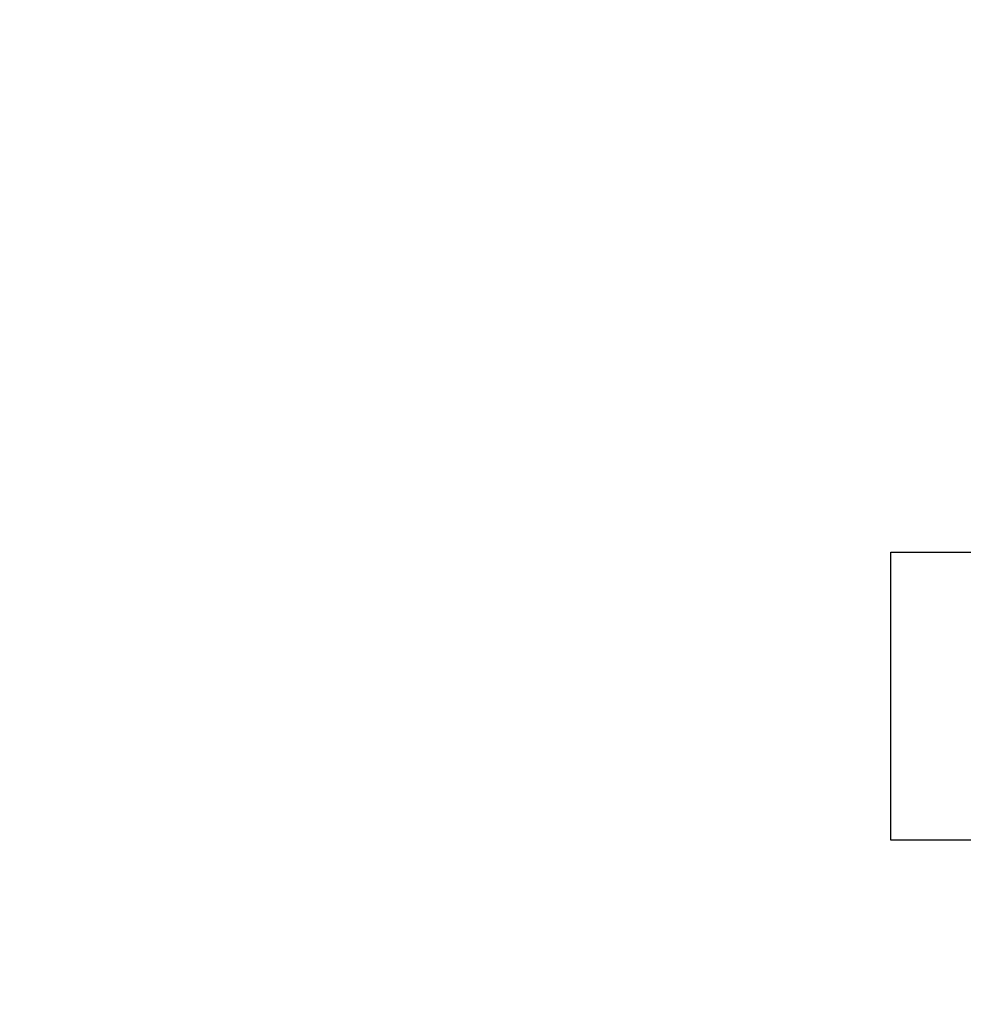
# Model space of a CAD drawing. Extents: x 1 to 669, y 0 to 417.
# Tile 141 of 256: x 113.623 to 114.065, y 346.72 to 347.182. Entities that reach past the tile are written whole.
import ezdxf

# ---------------------------------------------------------------- set-up
doc = ezdxf.new("R2010")
doc.units = 0
doc.header["$LTSCALE"] = 12
doc.header["$MEASUREMENT"] = 0
doc.layers.get('0').update_dxf_attribs({"linetype": 'CONTINUOUS'})
doc.layers.add('D', color=2, linetype='CONTINUOUS')
doc.layers.add('X', color=1, linetype='CONTINUOUS')
doc.styles.get("Standard").update_dxf_attribs({"font": 'SIMPLEX.SHX', "width": 0.875})
doc.dimstyles.new('STANDARD$0', dxfattribs={"dimscale": 32, "dimtxt": 0.09375, "dimasz": 0.0625, "dimexe": 0.03125, "dimexo": 0.03125, "dimgap": 0.03125, "dimtad": 1, "dimtih": 1, "dimtoh": 1, "dimdec": 4, "dimzin": 12, "dimdsep": 46, "dimlunit": 5, "dimtxsty": 'Standard', "dimcen": -0.03125, "dimclrd": 256, "dimclre": 256, "dimclrt": 256, "dimadec": 0, "dimazin": 0, "dimtfac": 0.875, "dimtdec": 4, "dimtofl": 0, "dimtmove": 0, "dimatfit": 3, "dimfxl": 1, "dimtolj": 1, "dimtzin": 12, "dimlwd": 13, "dimlwe": 13, "dimarcsym": 0})

# ---------------------------------------------------------------- blocks, each defined once
blk = doc.blocks.new('*D66')
at = {"layer": 'D', "lineweight": 13, "transparency": 16777216}
for p, q in [((155.73497, 359.40088), (155.73497, 291.82615)), ((54.63525, 355.70607), (54.63525, 291.82615)), ((56.63525, 292.82615), (153.73497, 292.82615))]:
    blk.add_line(p, q, dxfattribs=at)
at = {"layer": 'D', "transparency": 16777216}
for points in [[(56.63525, 293.15948), (56.63525, 292.49282), (54.63525, 292.82615)], [(153.73497, 293.15948), (153.73497, 292.49282), (155.73497, 292.82615)]]:
    blk.add_solid(points, dxfattribs=at)
at = {"layer": 'D', "transparency": 16777216, "insert": (105.18511, 295.32615), "char_height": 3, "attachment_point": 5}
blk.add_mtext('\\A1;101{}{\\C2;%%p1}', dxfattribs=at)
blk = doc.blocks.new('*D70')
at = {"layer": 'D', "lineweight": 13, "transparency": 16777216}
for p, q in [((82.80247, 359.88787), (82.80247, 298.53593)), ((148.80247, 359.88787), (148.80247, 298.53593)), ((146.80247, 299.53593), (84.80247, 299.53593))]:
    blk.add_line(p, q, dxfattribs=at)
at = {"layer": 'D', "transparency": 16777216}
for points in [[(84.80247, 299.86927), (84.80247, 299.2026), (82.80247, 299.53593)], [(146.80247, 299.86927), (146.80247, 299.2026), (148.80247, 299.53593)]]:
    blk.add_solid(points, dxfattribs=at)
at = {"layer": 'D', "transparency": 16777216, "insert": (115.80247, 302.03593), "char_height": 3, "attachment_point": 5}
blk.add_mtext('\\A1;66', dxfattribs=at)

msp = doc.modelspace()

# ---------------------------------------------------------------- linework, layer by layer
for radius, start, end in [(33, 199.528779, 69.373612), (15.625, 276.441866, 158.407675), (15.4375, 197.179825, 263.504074), (15.625, 201.592325, 263.558134)]:
    msp.add_arc((115.80247, 360.88787), radius, start, end)
at = {"layer": 'X'}
for p, q in [((114.03082, 346.93222), (114.28082, 346.93222)), ((114.03082, 346.79722), (114.03082, 346.93222)), ((114.28082, 346.79722), (114.03082, 346.79722))]:
    msp.add_line(p, q, dxfattribs=at)

# ---------------------------------------------------------------- dimensions: what is measured, and where the dimension line sits
at = {"layer": 'D'}
dim = msp.add_linear_dim(base=(82.80247, 299.53593), p1=(148.80247, 360.88787), p2=(82.80247, 360.88787), dimstyle='STANDARD$0', override={"dimdec": 1, "dimarcsym": 1}, dxfattribs=at)
dim.commit()
dim.dimension.update_dxf_attribs({"geometry": '*D70', "text_midpoint": (115.80247, 302.03593)})
dim = msp.add_linear_dim(base=(155.73497, 292.82615), p1=(54.63525, 356.70607), p2=(155.73497, 360.40088), text='<>{}{\\C2;%%p1}', dimstyle='STANDARD$0', override={"dimdec": 0, "dimtp": 1, "dimtm": 1, "dimarcsym": 1}, dxfattribs=at)
dim.commit()
dim.dimension.update_dxf_attribs({"geometry": '*D66', "text_midpoint": (105.18511, 295.32615)})

doc.saveas('drawing.dxf')
